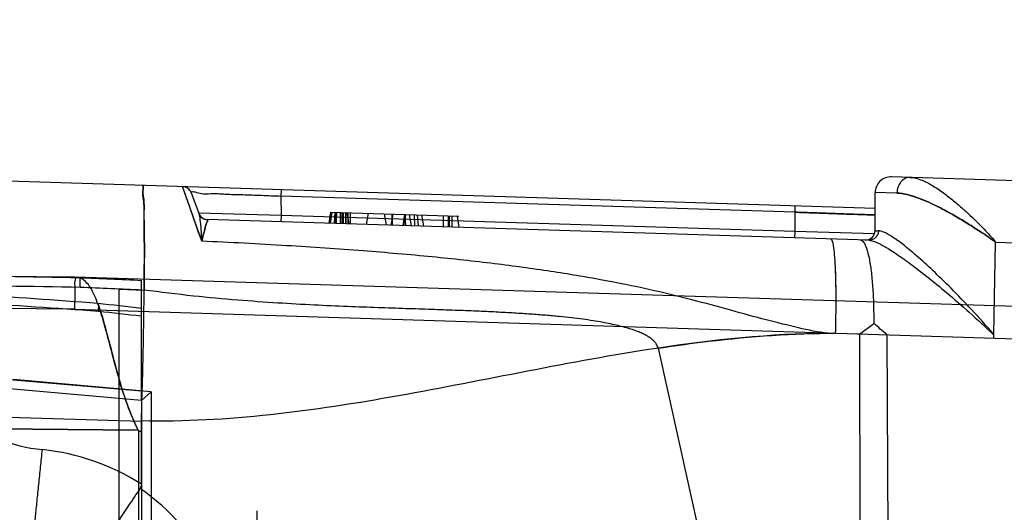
# Model space of a CAD drawing. Header units: millimetres. Extents: x 0 to 770, y -15 to 420.
# Tile 30 of 116: x 145.61 to 148.16, y 270.93 to 272.21. Entities that reach past the tile are written whole.
import ezdxf

# ---------------------------------------------------------------- set-up
doc = ezdxf.new("R2010")
doc.units = ezdxf.units.MM
doc.header["$LTSCALE"] = 32.67
doc.linetypes.add('PHANTOM', pattern=[0.8, 0.45, -0.05, 0.1, -0.05, 0.1, -0.05])
doc.layers.get('0').update_dxf_attribs({"linetype": 'CONTINUOUS'})
doc.layers.add('CRV2', color=7, linetype='CONTINUOUS')
doc.layers.add('DRIV_DIM', color=7, linetype='CONTINUOUS')
doc.styles.get("Standard").update_dxf_attribs({"font": 'txt', "width": 0.8})
doc.dimstyles.new('DIMSTYLE_11', dxfattribs={"dimtxt": 3.8, "dimasz": 1.8, "dimexe": 2, "dimexo": 1.5, "dimgap": 0.95, "dimtad": 1, "dimdec": 0, "dimlfac": 12, "dimdsep": 46, "dimtxsty": 'STANDARD', "dimblk": 'OPEN', "dimblk1": 'OPEN', "dimblk2": 'OPEN', "dimcen": 0.09, "dimadec": 0, "dimazin": 0, "dimtp": 0.001, "dimtm": 0.001, "dimtfac": 1, "dimtdec": 0, "dimtofl": 0, "dimtmove": 0, "dimatfit": 3, "dimldrblk": 'OPEN', "dimfxl": 1, "dimtolj": 1, "dimarcsym": 0})
doc.dimstyles.new('DIMSTYLE_12', dxfattribs={"dimtxt": 3.8, "dimasz": 1.8, "dimexe": 2, "dimexo": 1.5, "dimgap": 1.9, "dimtad": 1, "dimdec": 3, "dimlfac": 12, "dimdsep": 46, "dimtxsty": 'STANDARD', "dimblk": 'OPEN', "dimblk1": 'OPEN', "dimblk2": 'OPEN', "dimcen": 0.09, "dimadec": 0, "dimazin": 0, "dimtp": 0.5, "dimtm": 0.5, "dimtfac": 1, "dimtdec": 3, "dimtofl": 0, "dimtmove": 0, "dimatfit": 3, "dimldrblk": 'OPEN', "dimfxl": 1, "dimtolj": 1, "dimarcsym": 0})

# ---------------------------------------------------------------- blocks, each defined once
blk = doc.blocks.new('_OPEN')
at = {"color": 0, "linetype": 'BYBLOCK'}
for p, q in [((0, 0), (-1, 0.342)), ((-1, -0.342), (0, 0)), ((-1, 0), (0, 0))]:
    blk.add_line(p, q, dxfattribs=at)
blk = doc.blocks.new('*D40')
at = {"layer": 'DRIV_DIM', "color": 2, "linetype": 'CONTINUOUS'}
for p, q in [((192.9772, 272.721), (192.9772, 289.6042)), ((144.9815, 279.7519), (194.9772, 279.7519)), ((192.9772, 279.7519), (192.9772, 272.721)), ((192.9772, 265.6901), (192.9772, 272.721)), ((144.9815, 265.6901), (194.9772, 265.6901))]:
    blk.add_line(p, q, dxfattribs=at)
at = {"layer": 'DRIV_DIM', "color": 2, "linetype": 'CONTINUOUS', "xscale": 1.8, "yscale": 1.8, "zscale": 1.8}
for p, rotation in [((192.9772, 279.7519), 90), ((192.9772, 265.6901), 270)]:
    blk.add_blockref('_OPEN', p, dxfattribs=dict(at, rotation=rotation))
blk = doc.blocks.new('*D42')
at = {"layer": 'DRIV_DIM', "color": 2, "linetype": 'CONTINUOUS'}
for p, q in [((203.903, 272.721), (203.903, 261.5335)), ((203.903, 250.346), (203.903, 261.5335)), ((117.3148, 250.346), (205.903, 250.346))]:
    blk.add_line(p, q, dxfattribs=at)
at = {"layer": 'DRIV_DIM', "color": 2, "linetype": 'CONTINUOUS', "xscale": 1.8, "yscale": 1.8, "zscale": 1.8}
for p, rotation in [((203.903, 272.721), 90), ((203.903, 250.346), 270)]:
    blk.add_blockref('_OPEN', p, dxfattribs=dict(at, rotation=rotation))
blk = doc.blocks.new('*D44')
at = {"layer": 'DRIV_DIM', "color": 2, "linetype": 'CONTINUOUS'}
for p, q in [((19.2403, 272.721), (13.6785, 272.721)), ((235.2307, 254.1921), (244.8484, 252.4962))]:
    blk.add_line(p, q, dxfattribs=at)
for points in [[(16.3082, 270.9259), (15.6785, 272.721), (15.077, 270.9162)], [(243.1577, 250.9617), (242.8788, 252.8435), (241.9469, 251.1851)]]:
    blk.add_lwpolyline(points, dxfattribs=at)
for start, end in [(180, 265), (265, 350)]:
    blk.add_arc((130.1482, 272.721), 114.4697, start, end, dxfattribs=at)

msp = doc.modelspace()

# ---------------------------------------------------------------- linework, layer by layer
at = {"color": 9, "linetype": 'CONTINUOUS'}
for p, q in [((147.827333, 271.720514), (145.203642, 271.802966)), ((151.306093, 271.694523), (147.870309, 271.802496)), ((146.079107, 271.635171), (146.029286, 271.77702)), ((146.285349, 271.768972), (146.284833, 271.752535)), ((146.051993, 271.760582), (146.071177, 271.707874)), ((147.618824, 271.710613), (146.284833, 271.752535)), ((146.284833, 271.752535), (146.285043, 271.702116)), ((147.884061, 271.760089), (147.827302, 271.761582)), ((147.619341, 271.72705), (147.618824, 271.710613)), ((146.285043, 271.702116), (146.071092, 271.70811)), ((147.811361, 271.637696), (146.093799, 271.691672)), ((146.093799, 271.691672), (146.09386, 271.691458)), ((146.285043, 271.702116), (146.284526, 271.685679)), ((147.619034, 271.660193), (146.285043, 271.702116)), ((146.413819, 271.710782), (146.408704, 271.681776)), ((146.415155, 271.71074), (146.410121, 271.681732)), ((146.41703, 271.710681), (146.412601, 271.681654)), ((146.424773, 271.710438), (146.422773, 271.681334)), ((146.426589, 271.710381), (146.425071, 271.681262)), ((146.429129, 271.710301), (146.428191, 271.681163)), ((146.438397, 271.71001), (146.438426, 271.680842)), ((146.442636, 271.709876), (146.442664, 271.680709)), ((146.44646, 271.709756), (146.446489, 271.680589)), ((146.452296, 271.709573), (146.452325, 271.680405)), ((146.452409, 271.709569), (146.452438, 271.680402)), ((146.453191, 271.709545), (146.453234, 271.68031)), ((146.455901, 271.70946), (146.461073, 271.68013)), ((146.458428, 271.70938), (146.458457, 271.680213)), ((146.46466, 271.709184), (146.464688, 271.680017)), ((146.510847, 271.707733), (146.505733, 271.678727)), ((146.572638, 271.705791), (146.572667, 271.676615)), ((146.57342, 271.705766), (146.573449, 271.676599)), ((146.60578, 271.704749), (146.601045, 271.675732)), ((146.607784, 271.704686), (146.60267, 271.675682)), ((146.606535, 271.704726), (146.608565, 271.675496)), ((146.631071, 271.703955), (146.631415, 271.674781)), ((146.638685, 271.703715), (146.64066, 271.674467)), ((146.649959, 271.703361), (146.65515, 271.67392)), ((146.706214, 271.701593), (146.706243, 271.672426)), ((146.719279, 271.701183), (146.719307, 271.672015)), ((146.721398, 271.701116), (146.721427, 271.671948)), ((146.728294, 271.700899), (146.72867, 271.671721)), ((146.742718, 271.700446), (146.746889, 271.671148)), ((147.618824, 271.710613), (147.619034, 271.660193)), ((147.619034, 271.660193), (147.618517, 271.643756)), ((147.825947, 271.654372), (147.619034, 271.660193)), ((147.827329, 271.662548), (147.836032, 271.662248)), ((148.139105, 271.634664), (148.138719, 271.635157)), ((151.343988, 271.530847), (148.138897, 271.631571)), ((148.139105, 271.634664), (148.139184, 271.634266)), ((145.749969, 271.542047), (144.596223, 271.552116)), ((151.038284, 271.375855), (145.74997, 271.542047)), ((145.749751, 271.458725), (145.189721, 271.463613)), ((145.749751, 271.458725), (150.044347, 271.323762)), ((147.723973, 271.395299), (147.704799, 271.395901)), ((147.704799, 271.395901), (147.723844, 271.395303)), ((147.787288, 271.393309), (147.723844, 271.395303)), ((147.787288, 271.393309), (147.789637, 269.679317)), ((147.858066, 271.392501), (147.865806, 269.679317)), ((145.580165, 271.276326), (145.923166, 271.246317)), ((145.94773, 271.244321), (145.590006, 271.275617)), ((145.923114, 271.221417), (145.580165, 271.251421)), ((145.94773, 271.244321), (145.94773, 270.774683)), ((145.923166, 271.221416), (145.923166, 270.509843)), ((145.922374, 271.166798), (145.448593, 271.181687)), ((145.91412, 271.144797), (144.862928, 271.15397)), ((144.862928, 271.15397), (145.914433, 271.144397))]:
    msp.add_line(p, q, dxfattribs=at)
at = {"color": 6, "linetype": 'CONTINUOUS'}
for p, q in [((147.827333, 271.662992), (147.827333, 271.76085)), ((146.413486, 271.710792), (146.746987, 271.700312)), ((146.55293, 271.70641), (146.558102, 271.677081)), ((146.575533, 271.7057), (146.570419, 271.676694)), ((146.617616, 271.704377), (146.622787, 271.675048)), ((148.13889, 271.631571), (148.134742, 271.393915)), ((148.138897, 271.631571), (148.134764, 271.393914)), ((148.138929, 271.633935), (148.138887, 271.631571)), ((145.923166, 271.221416), (145.923166, 271.532911)), ((145.864833, 271.51043), (145.929661, 271.508392)), ((145.864833, 267.84823), (145.864833, 271.510404)), ((147.787288, 271.393309), (147.823744, 271.421489)), ((148.134711, 271.392144), (148.134566, 271.383812)), ((148.134742, 271.393915), (148.13469, 271.390921)), ((147.263966, 271.357415), (147.535082, 270.13765)), ((145.923114, 271.221417), (145.94773, 271.244321)), ((145.922374, 271.166798), (145.922397, 271.16833)), ((145.922486, 271.00372), (145.922374, 271.166798)), ((145.91412, 271.144797), (145.914433, 271.144397)), ((145.915063, 271.144788), (145.915063, 268.213846)), ((145.923166, 271.141042), (145.915063, 271.141042)), ((146.223166, 270.674109), (146.223166, 270.934525))]:
    msp.add_line(p, q, dxfattribs=at)
for centre, radius, start, end in [((147.869, 271.76085), 0.041667, 88.2, 180), ((147.802333, 271.662992), 0.025, 268.2, 360), ((145.526557, 268.663759), 3.589146, 49.488541, 50.205404), ((145.531119, 268.669167), 3.582071, 49.487833, 50.206112)]:
    msp.add_arc(centre, radius, start, end, dxfattribs=at)
at = {"color": 9, "linetype": 'CONTINUOUS'}
for centre, radius, start, end in [((146.028501, 271.752032), 0.025, 20, 88.2), ((146.094584, 271.71666), 0.025, 200, 268.2), ((146.094645, 271.716422), 0.024976, 200.014435, 268.199615), ((145.053701, 234.210099), 37.336603, 88.9130065, 89.5008809), ((144.638194, 245.141669), 26.422248, 87.2124802, 87.5622935), ((143.792394, 245.370956), 26.180204, 85.5819879, 87.0224935), ((145.033735, 231.67256), 39.849239, 88.9504685, 89.5008247), ((144.583958, 243.346899), 28.192906, 87.2773329, 87.6018518), ((143.866155, 245.016483), 26.507634, 85.7932222, 87.2148427), ((144.111808, 256.383395), 15.185268, 83.1492221, 83.5823236), ((144.107915, 255.588841), 15.954978, 83.4671223, 83.8736442), ((145.707327, 271.51265), 0.666667, 204.566675, 264.213196), ((145.707331, 271.508298), 0.416678, 231.614035, 264.212742), ((145.606501, 270.513386), 0.58333, 57.201388, 84.213273), ((145.586868, 270.513383), 0.583335, 0.000021, 55.241589)]:
    msp.add_arc(centre, radius, start, end, dxfattribs=at)
for points, knots in [([(147.917775, 271.801005), (147.913685, 271.801133), (147.90461, 271.799088), (147.893397, 271.789631), (147.886151, 271.775798), (147.884359, 271.765274), (147.884224, 271.760085)], [0, 0, 0, 0, 0.2109283, 0.45862707, 0.73243218, 1, 1, 1, 1]), ([(147.917775, 271.801005), (147.913685, 271.801128), (147.907118, 271.799651), (147.899554, 271.794813), (147.89423, 271.789484), (147.889882, 271.782904), (147.88571, 271.773199), (147.884365, 271.765274), (147.884224, 271.760085)], [0, 0, 0, 0, 0.21037532, 0.33010557, 0.45893159, 0.59457669, 0.73313415, 1, 1, 1, 1]), ([(147.917775, 271.801005), (147.925881, 271.80075), (147.944588, 271.796297), (147.972405, 271.782795), (148.000978, 271.764124), (148.027831, 271.743409), (148.052012, 271.722822), (148.073663, 271.703021), (148.092935, 271.684316), (148.109985, 271.666792), (148.125259, 271.650782), (148.134512, 271.64029), (148.138811, 271.635263)], [0, 0, 0, 0, 0.08661171, 0.20185247, 0.32920687, 0.45042558, 0.56386568, 0.66826023, 0.76372108, 0.85063699, 0.9293624, 1, 1, 1, 1]), ([(146.079107, 271.635183), (146.072025, 271.655459), (146.059742, 271.690588), (146.044281, 271.734835), (146.03479, 271.76185), (146.030399, 271.773976), (146.029286, 271.77702)], [0, 0, 0, 0, 0.42859231, 0.74264572, 0.93533769, 1, 1, 1, 1]), ([(146.051993, 271.760582), (146.049407, 271.767687), (146.082189, 271.755721), (146.103519, 271.760388), (146.143669, 271.756853), (146.186596, 271.756276), (146.235102, 271.754269), (146.268125, 271.753145), (146.284833, 271.752535)], [0, 0, 0, 0, 0.09735476, 0.21715566, 0.37955126, 0.57344939, 0.78471142, 1, 1, 1, 1]), ([(148.139184, 271.634266), (148.136418, 271.63634), (148.129716, 271.639483), (148.120472, 271.646716), (148.109746, 271.654358), (148.097248, 271.662155), (148.083653, 271.671122), (148.06855, 271.68067), (148.051877, 271.690875), (148.033485, 271.70172), (148.013183, 271.71309), (147.990857, 271.724854), (147.966414, 271.736644), (147.939942, 271.747725), (147.912507, 271.756587), (147.893437, 271.759903), (147.884224, 271.760085)], [0, 0, 0, 0, 0.03614009, 0.07661586, 0.12239415, 0.1738526, 0.23055424, 0.29268202, 0.36064768, 0.43493365, 0.51591229, 0.60391023, 0.69874444, 0.7995796, 0.90365244, 1, 1, 1, 1]), ([(147.884224, 271.760085), (147.893377, 271.759905), (147.912384, 271.756616), (147.939774, 271.747788), (147.966266, 271.736711), (147.990735, 271.724915), (148.013082, 271.713145), (148.0334, 271.70177), (148.051808, 271.690918), (148.068502, 271.680701), (148.083635, 271.671138), (148.097261, 271.662143), (148.109804, 271.654329), (148.120556, 271.646661), (148.129777, 271.639429), (148.136448, 271.63631), (148.139183, 271.634265)], [0, 0, 0, 0, 0.09571434, 0.19974895, 0.30068451, 0.3956276, 0.48369826, 0.56471907, 0.63905729, 0.70710372, 0.76934962, 0.8262012, 0.87781845, 0.92378415, 0.9642956, 1, 1, 1, 1]), ([(147.827333, 271.703383), (147.818188, 271.703665), (147.796774, 271.704344), (147.760589, 271.705431), (147.717207, 271.707014), (147.669121, 271.708813), (147.635798, 271.710009), (147.618824, 271.710613)], [0, 0, 0, 0, 0.13156782, 0.30806536, 0.52054301, 0.75577128, 1, 1, 1, 1]), ([(147.618824, 271.710613), (147.635681, 271.710029), (147.668911, 271.70886), (147.717011, 271.707079), (147.76055, 271.705484), (147.796828, 271.704375), (147.818228, 271.703678), (147.827333, 271.703383)], [0, 0, 0, 0, 0.24253399, 0.47811611, 0.69211237, 0.86901257, 1, 1, 1, 1]), ([(147.712069, 271.640816), (147.713874, 271.640756), (147.71693, 271.63315), (147.719222, 271.620885), (147.721904, 271.597316), (147.723742, 271.566346), (147.724947, 271.527851), (147.725479, 271.470096), (147.724741, 271.425349), (147.723844, 271.395303)], [0, 0, 0, 0, 0.02191066, 0.07678789, 0.16998917, 0.29882857, 0.45757451, 0.63540757, 1, 1, 1, 1]), ([(147.712195, 271.640812), (147.714001, 271.640756), (147.717061, 271.633145), (147.71935, 271.620882), (147.722033, 271.597309), (147.723871, 271.566339), (147.725076, 271.527843), (147.725608, 271.470088), (147.72487, 271.425343), (147.723973, 271.395299)], [0, 0, 0, 0, 0.02190515, 0.0768002, 0.17000504, 0.29884821, 0.45759754, 0.63543309, 1, 1, 1, 1]), ([(147.836032, 271.662248), (147.835971, 271.659098), (147.834642, 271.652517), (147.82905, 271.644053), (147.820682, 271.63865), (147.814307, 271.637604), (147.811361, 271.637696)], [0, 0, 0, 0, 0.24574553, 0.51047561, 0.77014648, 1, 1, 1, 1]), ([(147.704799, 271.395908), (147.679129, 271.39877), (147.625589, 271.410349), (147.541755, 271.431155), (147.449676, 271.456696), (147.348532, 271.484322), (147.23726, 271.511067), (147.115296, 271.535745), (146.981569, 271.557914), (146.834531, 271.577841), (146.6721, 271.595579), (146.49217, 271.611028), (146.292593, 271.624572), (146.152692, 271.631899), (146.079107, 271.635183)], [0, 0, 0, 0, 0.04702803, 0.09944612, 0.15736344, 0.22096504, 0.29035003, 0.36567853, 0.44747657, 0.53710782, 0.63580689, 0.74494405, 0.86588916, 1, 1, 1, 1]), ([(145.763644, 271.515113), (145.763723, 271.517831), (145.763907, 271.523489), (145.763338, 271.529468), (145.764303, 271.542259), (145.762016, 271.540006)], [0, 0, 0, 0, 0.32579465, 0.61525882, 1, 1, 1, 1]), ([(147.704799, 271.395901), (147.555874, 271.394876), (147.18032, 271.355051), (146.596246, 271.225066), (146.145997, 271.16341), (145.9224, 271.168422)], [0, 0, 0, 0, 0.24841707, 0.62694127, 1, 1, 1, 1]), ([(147.263966, 271.357415), (147.300692, 271.362954), (147.446824, 271.383293), (147.594377, 271.395141), (147.704799, 271.395901)], [0, 0, 0, 0, 0.25169194, 1, 1, 1, 1]), ([(145.640109, 270.849381), (145.640443, 270.849347), (145.6401, 270.850685), (145.640489, 270.851742), (145.640667, 270.854727), (145.641307, 270.859531), (145.642076, 270.86732), (145.643161, 270.877408), (145.644454, 270.889881), (145.645981, 270.904561), (145.648408, 270.928069), (145.651818, 270.961239), (145.65619, 271.003995), (145.660744, 271.048691), (145.663802, 271.078811), (145.665316, 271.093744)], [0, 0, 0, 0, 0.00409979, 0.00932648, 0.01676479, 0.03855652, 0.07003524, 0.11157087, 0.16277266, 0.22305975, 0.29185124, 0.45135388, 0.63028386, 0.8167046, 1, 1, 1, 1])]:
    msp.add_open_spline(points, degree=3, knots=knots, dxfattribs=at)
at = {"color": 6, "linetype": 'CONTINUOUS'}
for points, knots in [([(145.922397, 271.16833), (145.92354, 271.20383), (145.925576, 271.273532), (145.927849, 271.375398), (145.9294, 271.470956), (145.930003, 271.557197), (145.930466, 271.632458), (145.928699, 271.691478), (145.930475, 271.739932), (145.924208, 271.760639), (145.928516, 271.780186), (145.925354, 271.780286)], [0, 0, 0, 0, 0.17405202, 0.34168628, 0.49938725, 0.64207266, 0.76525755, 0.86534583, 0.93902588, 0.98450118, 1, 1, 1, 1]), ([(145.925354, 271.780286), (145.928141, 271.780198), (145.924526, 271.76303), (145.929997, 271.74482), (145.928631, 271.702172), (145.930305, 271.649911), (145.930081, 271.582831), (145.929885, 271.534476), (145.929661, 271.508392)], [0, 0, 0, 0, 0.03074613, 0.12069035, 0.2661344, 0.46523249, 0.71236467, 1, 1, 1, 1]), ([(146.071176, 271.707873), (146.07307, 271.702547), (146.075089, 271.68865), (146.07722, 271.664404), (146.078263, 271.645655), (146.079107, 271.635183)], [0, 0, 0, 0, 0.23163429, 0.56955235, 1, 1, 1, 1]), ([(146.079107, 271.635183), (146.081568, 271.645476), (146.086608, 271.663032), (146.08959, 271.679217), (146.095683, 271.68999), (146.09386, 271.691458)], [0, 0, 0, 0, 0.54515696, 0.87942589, 1, 1, 1, 1]), ([(146.09386, 271.691458), (146.095683, 271.68999), (146.089592, 271.679217), (146.086608, 271.663032), (146.081569, 271.645477), (146.079107, 271.635183)], [0, 0, 0, 0, 0.12057018, 0.45482621, 1, 1, 1, 1]), ([(148.134707, 271.393952), (148.116049, 271.415723), (148.079985, 271.456056), (148.027132, 271.510991), (147.979528, 271.557202), (147.938023, 271.59508), (147.903094, 271.624477), (147.874799, 271.645133), (147.853605, 271.657541), (147.840996, 271.66207), (147.836032, 271.662248)], [0, 0, 0, 0, 0.21254749, 0.40093383, 0.56497078, 0.70428094, 0.81731738, 0.9034285, 0.96318611, 1, 1, 1, 1]), ([(147.78857, 271.638412), (147.791943, 271.638306), (147.799783, 271.631091), (147.806074, 271.614501), (147.812687, 271.589064), (147.817682, 271.555642), (147.821447, 271.515399), (147.82357, 271.469921), (147.823888, 271.438024), (147.823744, 271.421489)], [0, 0, 0, 0, 0.04502449, 0.12350602, 0.24069703, 0.39277316, 0.57460506, 0.77942449, 1, 1, 1, 1]), ([(147.811361, 271.637696), (147.816446, 271.637536), (147.829462, 271.633466), (147.851905, 271.622118), (147.882038, 271.603015), (147.919845, 271.576274), (147.96486, 271.541677), (148.016408, 271.499181), (148.074305, 271.449092), (148.113854, 271.411955), (148.134675, 271.392176)], [0, 0, 0, 0, 0.03735086, 0.09796615, 0.18508989, 0.29868942, 0.43803362, 0.60176455, 0.78914816, 1, 1, 1, 1]), ([(145.749751, 271.458725), (145.749894, 271.465907), (145.750224, 271.479865), (145.750155, 271.49913), (145.75122, 271.517001), (145.748689, 271.528181), (145.753712, 271.54193), (145.74997, 271.542047)], [0, 0, 0, 0, 0.25857785, 0.49937867, 0.70624915, 0.86523973, 1, 1, 1, 1]), ([(145.91412, 271.144797), (145.903292, 271.165873), (145.884916, 271.209717), (145.864286, 271.276812), (145.846858, 271.341895), (145.831367, 271.401708), (145.816761, 271.453336), (145.8018, 271.494578), (145.785557, 271.524462), (145.769883, 271.537522), (145.762044, 271.539982)], [0, 0, 0, 0, 0.16564653, 0.33121148, 0.49048449, 0.636634, 0.76312363, 0.86556126, 0.94256307, 1, 1, 1, 1]), ([(147.263966, 271.357415), (147.263055, 271.361517), (147.260099, 271.367793), (147.253967, 271.375183), (147.247576, 271.380952), (147.239703, 271.386528), (147.230363, 271.391908), (147.21953, 271.397097), (147.207151, 271.402109), (147.193143, 271.406955), (147.177398, 271.411642), (147.159791, 271.416175), (147.140188, 271.420547), (147.118445, 271.42475), (147.094398, 271.428775), (147.067848, 271.432614), (147.038568, 271.436255), (147.006321, 271.439686), (146.970863, 271.442895), (146.931929, 271.445875), (146.889228, 271.448623), (146.842443, 271.451151), (146.791238, 271.453483), (146.735252, 271.455671), (146.674102, 271.457799), (146.607375, 271.459993), (146.53461, 271.462439), (146.455248, 271.465402), (146.368557, 271.469255), (146.273559, 271.474533), (146.168972, 271.481996), (146.053188, 271.49274), (145.97225, 271.502537), (145.929661, 271.508418)], [0, 0, 0, 0, 0.00927696, 0.01485734, 0.02116076, 0.0282196, 0.03612028, 0.04492791, 0.05471706, 0.06558821, 0.07763709, 0.09097456, 0.10571748, 0.12197173, 0.13985827, 0.15953748, 0.18119014, 0.20499276, 0.23112559, 0.25978583, 0.29119445, 0.32558779, 0.36321876, 0.40435507, 0.44927886, 0.49829676, 0.55174573, 0.61000933, 0.67362151, 0.74331366, 0.82004986, 0.90508656, 1, 1, 1, 1]), ([(145.810654, 271.4527), (145.810918, 271.455619), (145.810584, 271.461827), (145.813518, 271.466279), (145.809006, 271.47501), (145.809119, 271.473367)], [0, 0, 0, 0, 0.41168928, 0.76873231, 1, 1, 1, 1]), ([(145.809161, 271.473364), (145.816112, 271.456341), (145.82679, 271.417672), (145.843531, 271.356044), (145.860968, 271.287301), (145.882567, 271.215271), (145.902303, 271.167798), (145.91412, 271.144797)], [0, 0, 0, 0, 0.1596915, 0.34722917, 0.55514762, 0.77541472, 1, 1, 1, 1]), ([(145.792683, 270.794237), (145.791034, 270.795345), (145.799452, 270.80435), (145.803597, 270.816938), (145.820506, 270.841203), (145.839114, 270.871393), (145.863398, 270.908256), (145.890412, 270.949282), (145.909549, 270.977902), (145.919437, 270.992629)], [0, 0, 0, 0, 0.02530785, 0.09844906, 0.21616682, 0.3730335, 0.56187574, 0.77408727, 1, 1, 1, 1])]:
    msp.add_open_spline(points, degree=3, knots=knots, dxfattribs=at)
msp.add_open_spline([(145.919437, 270.992629), (145.920829, 270.994704), (145.922157, 270.997115), (145.922155, 270.999614)], degree=3, dxfattribs=at)
at = {"layer": 'CRV2', "color": 4, "linetype": 'PHANTOM'}
for radius in [105.203574, 95.203574]:
    msp.add_arc((130.148166, 272.720984), radius, 10, 350, dxfattribs=at)

# ---------------------------------------------------------------- dimensions: what is measured, and where the dimension line sits
at = {"layer": 'DRIV_DIM', "color": 2, "linetype": 'CONTINUOUS'}
for base, p1, p2, picture, middle in [((192.977232, 265.690063), (143.4815, 279.751904), (143.4815, 265.690063), '*D40', (192.977232, 280.484203)), ((203.9030205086, 250.3459836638), (239.5560686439, 272.7209836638), (115.814833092, 250.3459836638), '*D42', (203.9030205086, 256.9734836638))]:
    dim = msp.add_linear_dim(base=base, p1=p1, p2=p2, angle=270, dimstyle='DIMSTYLE_11', dxfattribs=at)
    dim.commit()
    dim.dimension.update_dxf_attribs({"geometry": picture, "text_midpoint": middle, "dimtype": 160})
dim = msp.add_angular_dim_2l(base=(120.171475, 158.686874), line1=((21.884961, 272.720984), (20.740264, 272.720984)), line2=((232.626155, 254.651349), (233.753462, 254.452575)), dimstyle='DIMSTYLE_12', override={"dimtad": 2}, dxfattribs=at)
dim.commit()
dim.dimension.update_dxf_attribs({"geometry": '*D44', "text_midpoint": (114.660499, 159.303857), "dimtype": 162})

doc.saveas('drawing.dxf')
